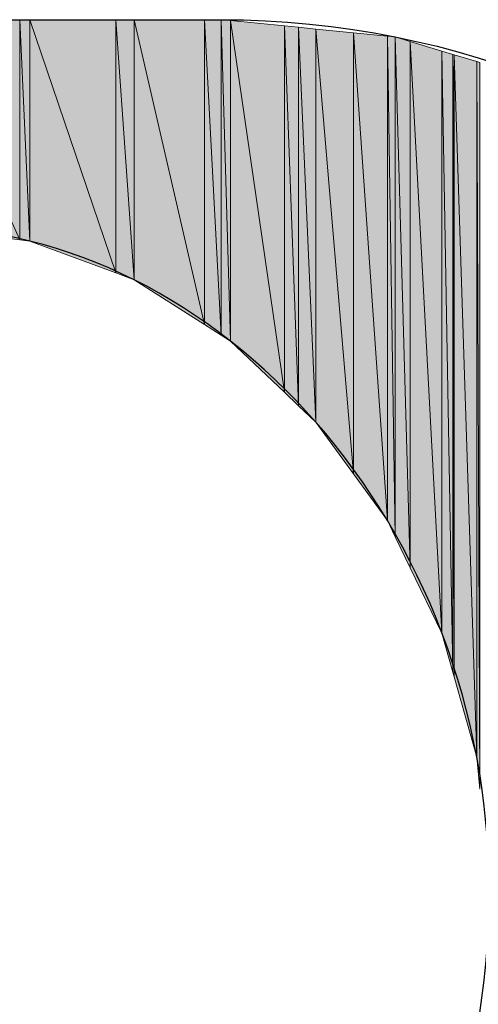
# Model space of a CAD drawing. Header units: inches. Extents: x 6 to 291, y 50 to 248.
# Tile 15 of 24: x 213.261 to 214.153, y 79.993 to 81.906. Entities that reach past the tile are written whole.
import ezdxf

# ---------------------------------------------------------------- set-up
doc = ezdxf.new("R2010")
doc.units = ezdxf.units.IN
doc.header["$MEASUREMENT"] = 0
doc.layers.add('Livello 1', color=7, linetype='Continuous')

# ---------------------------------------------------------------- blocks, each defined once
blk = doc.blocks.new('block 56')
at = {"layer": 'Livello 1', "color": 7, "lineweight": 25}
blk.add_open_spline([(212.3272, 78.8201), (212.3272, 78.8201), (214.1063, 75.6622), (214.1063, 75.6622), (214.1063, 75.6622), (215.4352, 75.6622), (215.4352, 75.6622), (215.4352, 75.6622), (213.8035, 78.5371), (213.8035, 78.5371), (213.8035, 78.5371), (214.2719, 78.7372), (214.2719, 78.7372), (214.8939, 78.978), (215.3335, 79.5699), (215.3335, 80.2647), (215.3335, 81.1706), (214.5811, 81.9063), (213.6529, 81.9063), (213.6529, 81.9063), (210.8739, 81.9063), (210.8739, 81.9063), (210.8739, 81.9063), (210.8739, 75.6622), (210.8739, 75.6622), (210.8739, 75.6622), (212.0781, 75.6622), (212.0781, 75.6622), (212.0781, 75.6622), (212.0781, 81.5002), (212.0781, 81.5002), (212.0781, 81.5002), (213.0668, 81.5024), (213.0668, 81.5024), (213.6449, 81.5024), (214.1741, 80.9227), (214.1741, 80.2145), (214.1741, 79.5641), (213.7754, 79.025), (213.2609, 78.9454), (213.2609, 78.9454), (212.3272, 78.8201), (212.3272, 78.8201)], degree=3, knots=[0, 0, 0, 0, 1, 1, 1, 2, 2, 2, 3, 3, 3, 4, 4, 4, 5, 5, 5, 6, 6, 6, 7, 7, 7, 8, 8, 8, 9, 9, 9, 10, 10, 10, 11, 11, 11, 12, 12, 12, 13, 13, 13, 14, 14, 14, 14], dxfattribs=at)
blk = doc.blocks.new('block 76')
at = {"layer": 'Livello 1'}
h = blk.add_hatch(color=250, dxfattribs=at)
h.dxf.hatch_style = 2
h.paths.add_polyline_path([(213.0668, 81.5024), (213.2609, 81.4785), (213.0668, 81.9063)])
at = {"layer": 'Livello 1', "lineweight": 0}
blk.add_lwpolyline([(213.0668, 81.5024), (213.2609, 81.4785), (213.0668, 81.9063), (213.0668, 81.5024), (213.0668, 81.5024)], dxfattribs=at)
blk = doc.blocks.new('block 77')
at = {"layer": 'Livello 1', "lineweight": 0}
blk.add_lwpolyline([(213.2609, 81.4785), (213.2609, 81.9063), (213.0668, 81.9063), (213.2609, 81.4785)], dxfattribs=at)
blk = doc.blocks.new('block 78')
at = {"layer": 'Livello 1'}
h = blk.add_hatch(color=250, dxfattribs=at)
h.dxf.hatch_style = 2
h.paths.add_polyline_path([(213.2609, 81.4785), (213.2609, 81.9063), (213.0668, 81.9063)])
at = {"layer": 'Livello 1', "lineweight": 0}
blk.add_lwpolyline([(213.2609, 81.4785), (213.2609, 81.9063), (213.0668, 81.9063), (213.2609, 81.4785), (213.2609, 81.4785)], dxfattribs=at)
blk = doc.blocks.new('block 83')
at = {"layer": 'Livello 1', "lineweight": 0}
blk.add_lwpolyline([(213.2609, 81.4785), (213.2804, 81.4762), (213.2609, 81.9063), (213.2609, 81.4785)], dxfattribs=at)
blk = doc.blocks.new('block 84')
at = {"layer": 'Livello 1'}
h = blk.add_hatch(color=250, dxfattribs=at)
h.dxf.hatch_style = 2
h.paths.add_polyline_path([(213.2609, 81.4785), (213.2804, 81.4762), (213.2609, 81.9063)])
at = {"layer": 'Livello 1', "lineweight": 0}
blk.add_lwpolyline([(213.2609, 81.4785), (213.2804, 81.4762), (213.2609, 81.9063), (213.2609, 81.4785), (213.2609, 81.4785)], dxfattribs=at)
blk = doc.blocks.new('block 85')
at = {"layer": 'Livello 1', "lineweight": 0}
blk.add_lwpolyline([(213.2804, 81.4762), (213.2804, 81.9063), (213.2609, 81.9063), (213.2804, 81.4762)], dxfattribs=at)
blk = doc.blocks.new('block 86')
at = {"layer": 'Livello 1'}
h = blk.add_hatch(color=250, dxfattribs=at)
h.dxf.hatch_style = 2
h.paths.add_polyline_path([(213.2804, 81.4762), (213.2804, 81.9063), (213.2609, 81.9063)])
at = {"layer": 'Livello 1', "lineweight": 0}
blk.add_lwpolyline([(213.2804, 81.4762), (213.2804, 81.9063), (213.2609, 81.9063), (213.2804, 81.4762), (213.2804, 81.4762)], dxfattribs=at)
blk = doc.blocks.new('block 91')
at = {"layer": 'Livello 1', "lineweight": 0}
blk.add_lwpolyline([(213.2804, 81.4762), (213.4478, 81.4141), (213.2804, 81.9063), (213.2804, 81.4762)], dxfattribs=at)
blk = doc.blocks.new('block 92')
at = {"layer": 'Livello 1'}
h = blk.add_hatch(color=250, dxfattribs=at)
h.dxf.hatch_style = 2
h.paths.add_polyline_path([(213.2804, 81.4762), (213.4478, 81.4141), (213.2804, 81.9063)])
at = {"layer": 'Livello 1', "lineweight": 0}
blk.add_lwpolyline([(213.2804, 81.4762), (213.4478, 81.4141), (213.2804, 81.9063), (213.2804, 81.4762), (213.2804, 81.4762)], dxfattribs=at)
blk = doc.blocks.new('block 93')
at = {"layer": 'Livello 1', "lineweight": 0}
blk.add_lwpolyline([(213.4478, 81.4141), (213.4478, 81.9063), (213.2804, 81.9063), (213.4478, 81.4141)], dxfattribs=at)
blk = doc.blocks.new('block 94')
at = {"layer": 'Livello 1'}
h = blk.add_hatch(color=250, dxfattribs=at)
h.dxf.hatch_style = 2
h.paths.add_polyline_path([(213.4478, 81.4141), (213.4478, 81.9063), (213.2804, 81.9063)])
at = {"layer": 'Livello 1', "lineweight": 0}
blk.add_lwpolyline([(213.4478, 81.4141), (213.4478, 81.9063), (213.2804, 81.9063), (213.4478, 81.4141), (213.4478, 81.4141)], dxfattribs=at)
blk = doc.blocks.new('block 99')
at = {"layer": 'Livello 1', "lineweight": 0}
blk.add_lwpolyline([(213.4478, 81.4141), (213.4837, 81.4008), (213.4478, 81.9063), (213.4478, 81.4141)], dxfattribs=at)
blk = doc.blocks.new('block 100')
at = {"layer": 'Livello 1'}
h = blk.add_hatch(color=250, dxfattribs=at)
h.dxf.hatch_style = 2
h.paths.add_polyline_path([(213.4478, 81.4141), (213.4837, 81.4008), (213.4478, 81.9063)])
at = {"layer": 'Livello 1', "lineweight": 0}
blk.add_lwpolyline([(213.4478, 81.4141), (213.4837, 81.4008), (213.4478, 81.9063), (213.4478, 81.4141), (213.4478, 81.4141)], dxfattribs=at)
blk = doc.blocks.new('block 101')
at = {"layer": 'Livello 1', "lineweight": 0}
blk.add_lwpolyline([(213.4837, 81.4008), (213.4837, 81.9063), (213.4478, 81.9063), (213.4837, 81.4008)], dxfattribs=at)
blk = doc.blocks.new('block 102')
at = {"layer": 'Livello 1'}
h = blk.add_hatch(color=250, dxfattribs=at)
h.dxf.hatch_style = 2
h.paths.add_polyline_path([(213.4837, 81.4008), (213.4837, 81.9063), (213.4478, 81.9063)])
at = {"layer": 'Livello 1', "lineweight": 0}
blk.add_lwpolyline([(213.4837, 81.4008), (213.4837, 81.9063), (213.4478, 81.9063), (213.4837, 81.4008), (213.4837, 81.4008)], dxfattribs=at)
blk = doc.blocks.new('block 107')
at = {"layer": 'Livello 1', "lineweight": 0}
blk.add_lwpolyline([(213.4837, 81.4008), (213.6206, 81.3138), (213.4837, 81.9063), (213.4837, 81.4008)], dxfattribs=at)
blk = doc.blocks.new('block 108')
at = {"layer": 'Livello 1'}
h = blk.add_hatch(color=250, dxfattribs=at)
h.dxf.hatch_style = 2
h.paths.add_polyline_path([(213.4837, 81.4008), (213.6206, 81.3138), (213.4837, 81.9063)])
at = {"layer": 'Livello 1', "lineweight": 0}
blk.add_lwpolyline([(213.4837, 81.4008), (213.6206, 81.3138), (213.4837, 81.9063), (213.4837, 81.4008), (213.4837, 81.4008)], dxfattribs=at)
blk = doc.blocks.new('block 109')
at = {"layer": 'Livello 1', "lineweight": 0}
blk.add_lwpolyline([(213.6206, 81.3138), (213.6206, 81.9063), (213.4837, 81.9063), (213.6206, 81.3138)], dxfattribs=at)
blk = doc.blocks.new('block 110')
at = {"layer": 'Livello 1'}
h = blk.add_hatch(color=250, dxfattribs=at)
h.dxf.hatch_style = 2
h.paths.add_polyline_path([(213.6206, 81.3138), (213.6206, 81.9063), (213.4837, 81.9063)])
at = {"layer": 'Livello 1', "lineweight": 0}
blk.add_lwpolyline([(213.6206, 81.3138), (213.6206, 81.9063), (213.4837, 81.9063), (213.6206, 81.3138), (213.6206, 81.3138)], dxfattribs=at)
blk = doc.blocks.new('block 115')
at = {"layer": 'Livello 1', "lineweight": 0}
blk.add_lwpolyline([(213.6206, 81.3138), (213.6529, 81.2933), (213.6206, 81.9063), (213.6206, 81.3138)], dxfattribs=at)
blk = doc.blocks.new('block 116')
at = {"layer": 'Livello 1'}
h = blk.add_hatch(color=250, dxfattribs=at)
h.dxf.hatch_style = 2
h.paths.add_polyline_path([(213.6206, 81.3138), (213.6529, 81.2933), (213.6206, 81.9063)])
at = {"layer": 'Livello 1', "lineweight": 0}
blk.add_lwpolyline([(213.6206, 81.3138), (213.6529, 81.2933), (213.6206, 81.9063), (213.6206, 81.3138), (213.6206, 81.3138)], dxfattribs=at)
blk = doc.blocks.new('block 117')
at = {"layer": 'Livello 1', "lineweight": 0}
blk.add_lwpolyline([(213.6529, 81.2933), (213.6529, 81.9063), (213.6206, 81.9063), (213.6529, 81.2933)], dxfattribs=at)
blk = doc.blocks.new('block 118')
at = {"layer": 'Livello 1'}
h = blk.add_hatch(color=250, dxfattribs=at)
h.dxf.hatch_style = 2
h.paths.add_polyline_path([(213.6529, 81.2933), (213.6529, 81.9063), (213.6206, 81.9063)])
at = {"layer": 'Livello 1', "lineweight": 0}
blk.add_lwpolyline([(213.6529, 81.2933), (213.6529, 81.9063), (213.6206, 81.9063), (213.6529, 81.2933), (213.6529, 81.2933)], dxfattribs=at)
blk = doc.blocks.new('block 123')
at = {"layer": 'Livello 1', "lineweight": 0}
blk.add_lwpolyline([(213.6529, 81.2933), (213.6712, 81.2817), (213.6529, 81.9063), (213.6529, 81.2933)], dxfattribs=at)
blk = doc.blocks.new('block 124')
at = {"layer": 'Livello 1'}
h = blk.add_hatch(color=250, dxfattribs=at)
h.dxf.hatch_style = 2
h.paths.add_polyline_path([(213.6529, 81.2933), (213.6712, 81.2817), (213.6529, 81.9063)])
at = {"layer": 'Livello 1', "lineweight": 0}
blk.add_lwpolyline([(213.6529, 81.2933), (213.6712, 81.2817), (213.6529, 81.9063), (213.6529, 81.2933), (213.6529, 81.2933)], dxfattribs=at)
blk = doc.blocks.new('block 125')
at = {"layer": 'Livello 1', "lineweight": 0}
blk.add_lwpolyline([(213.6712, 81.2817), (213.6712, 81.9045), (213.6529, 81.9063), (213.6712, 81.2817)], dxfattribs=at)
blk = doc.blocks.new('block 126')
at = {"layer": 'Livello 1'}
h = blk.add_hatch(color=250, dxfattribs=at)
h.dxf.hatch_style = 2
h.paths.add_polyline_path([(213.6712, 81.2817), (213.6712, 81.9045), (213.6529, 81.9063)])
at = {"layer": 'Livello 1', "lineweight": 0}
blk.add_lwpolyline([(213.6712, 81.2817), (213.6712, 81.9045), (213.6529, 81.9063), (213.6712, 81.2817), (213.6712, 81.2817)], dxfattribs=at)
blk = doc.blocks.new('block 131')
at = {"layer": 'Livello 1', "lineweight": 0}
blk.add_lwpolyline([(213.6712, 81.2817), (213.7759, 81.1823), (213.6712, 81.9045), (213.6712, 81.2817)], dxfattribs=at)
blk = doc.blocks.new('block 132')
at = {"layer": 'Livello 1'}
h = blk.add_hatch(color=250, dxfattribs=at)
h.dxf.hatch_style = 2
h.paths.add_polyline_path([(213.6712, 81.2817), (213.7759, 81.1823), (213.6712, 81.9045)])
at = {"layer": 'Livello 1', "lineweight": 0}
blk.add_lwpolyline([(213.6712, 81.2817), (213.7759, 81.1823), (213.6712, 81.9045), (213.6712, 81.2817), (213.6712, 81.2817)], dxfattribs=at)
blk = doc.blocks.new('block 133')
at = {"layer": 'Livello 1', "lineweight": 0}
blk.add_lwpolyline([(213.7759, 81.1823), (213.7759, 81.8942), (213.6712, 81.9045), (213.7759, 81.1823)], dxfattribs=at)
blk = doc.blocks.new('block 134')
at = {"layer": 'Livello 1'}
h = blk.add_hatch(color=250, dxfattribs=at)
h.dxf.hatch_style = 2
h.paths.add_polyline_path([(213.7759, 81.1823), (213.7759, 81.8942), (213.6712, 81.9045)])
at = {"layer": 'Livello 1', "lineweight": 0}
blk.add_lwpolyline([(213.7759, 81.1823), (213.7759, 81.8942), (213.6712, 81.9045), (213.7759, 81.1823), (213.7759, 81.1823)], dxfattribs=at)
blk = doc.blocks.new('block 139')
at = {"layer": 'Livello 1', "lineweight": 0}
blk.add_lwpolyline([(213.7759, 81.1823), (213.8035, 81.1561), (213.7759, 81.8942), (213.7759, 81.1823)], dxfattribs=at)
blk = doc.blocks.new('block 140')
at = {"layer": 'Livello 1'}
h = blk.add_hatch(color=250, dxfattribs=at)
h.dxf.hatch_style = 2
h.paths.add_polyline_path([(213.7759, 81.1823), (213.8035, 81.1561), (213.7759, 81.8942)])
at = {"layer": 'Livello 1', "lineweight": 0}
blk.add_lwpolyline([(213.7759, 81.1823), (213.8035, 81.1561), (213.7759, 81.8942), (213.7759, 81.1823), (213.7759, 81.1823)], dxfattribs=at)
blk = doc.blocks.new('block 141')
at = {"layer": 'Livello 1', "lineweight": 0}
blk.add_lwpolyline([(213.8035, 81.1561), (213.8035, 81.8915), (213.7759, 81.8942), (213.8035, 81.1561)], dxfattribs=at)
blk = doc.blocks.new('block 142')
at = {"layer": 'Livello 1'}
h = blk.add_hatch(color=250, dxfattribs=at)
h.dxf.hatch_style = 2
h.paths.add_polyline_path([(213.8035, 81.1561), (213.8035, 81.8915), (213.7759, 81.8942)])
at = {"layer": 'Livello 1', "lineweight": 0}
blk.add_lwpolyline([(213.8035, 81.1561), (213.8035, 81.8915), (213.7759, 81.8942), (213.8035, 81.1561), (213.8035, 81.1561)], dxfattribs=at)
blk = doc.blocks.new('block 151')
at = {"layer": 'Livello 1', "lineweight": 0}
blk.add_lwpolyline([(213.8035, 81.1561), (213.8373, 81.1241), (213.8035, 81.8915), (213.8035, 81.1561)], dxfattribs=at)
blk = doc.blocks.new('block 152')
at = {"layer": 'Livello 1'}
h = blk.add_hatch(color=250, dxfattribs=at)
h.dxf.hatch_style = 2
h.paths.add_polyline_path([(213.8035, 81.1561), (213.8373, 81.1241), (213.8035, 81.8915)])
at = {"layer": 'Livello 1', "lineweight": 0}
blk.add_lwpolyline([(213.8035, 81.1561), (213.8373, 81.1241), (213.8035, 81.8915), (213.8035, 81.1561), (213.8035, 81.1561)], dxfattribs=at)
blk = doc.blocks.new('block 153')
at = {"layer": 'Livello 1', "lineweight": 0}
blk.add_lwpolyline([(213.8373, 81.1241), (213.8373, 81.8881), (213.8035, 81.8915), (213.8373, 81.1241)], dxfattribs=at)
blk = doc.blocks.new('block 154')
at = {"layer": 'Livello 1'}
h = blk.add_hatch(color=250, dxfattribs=at)
h.dxf.hatch_style = 2
h.paths.add_polyline_path([(213.8373, 81.1241), (213.8373, 81.8881), (213.8035, 81.8915)])
at = {"layer": 'Livello 1', "lineweight": 0}
blk.add_lwpolyline([(213.8373, 81.1241), (213.8373, 81.8881), (213.8035, 81.8915), (213.8373, 81.1241), (213.8373, 81.1241)], dxfattribs=at)
blk = doc.blocks.new('block 163')
at = {"layer": 'Livello 1', "lineweight": 0}
blk.add_lwpolyline([(213.8373, 81.1241), (213.9104, 81.0236), (213.8373, 81.8881), (213.8373, 81.1241)], dxfattribs=at)
blk = doc.blocks.new('block 164')
at = {"layer": 'Livello 1'}
h = blk.add_hatch(color=250, dxfattribs=at)
h.dxf.hatch_style = 2
h.paths.add_polyline_path([(213.8373, 81.1241), (213.9104, 81.0236), (213.8373, 81.8881)])
at = {"layer": 'Livello 1', "lineweight": 0}
blk.add_lwpolyline([(213.8373, 81.1241), (213.9104, 81.0236), (213.8373, 81.8881), (213.8373, 81.1241), (213.8373, 81.1241)], dxfattribs=at)
blk = doc.blocks.new('block 165')
at = {"layer": 'Livello 1', "lineweight": 0}
blk.add_lwpolyline([(213.9104, 81.0236), (213.9104, 81.8809), (213.8373, 81.8881), (213.9104, 81.0236)], dxfattribs=at)
blk = doc.blocks.new('block 166')
at = {"layer": 'Livello 1'}
h = blk.add_hatch(color=250, dxfattribs=at)
h.dxf.hatch_style = 2
h.paths.add_polyline_path([(213.9104, 81.0236), (213.9104, 81.8809), (213.8373, 81.8881)])
at = {"layer": 'Livello 1', "lineweight": 0}
blk.add_lwpolyline([(213.9104, 81.0236), (213.9104, 81.8809), (213.8373, 81.8881), (213.9104, 81.0236), (213.9104, 81.0236)], dxfattribs=at)
blk = doc.blocks.new('block 175')
at = {"layer": 'Livello 1', "lineweight": 0}
blk.add_lwpolyline([(213.9104, 81.0236), (213.9762, 80.9332), (213.9104, 81.8809), (213.9104, 81.0236)], dxfattribs=at)
blk = doc.blocks.new('block 176')
at = {"layer": 'Livello 1'}
h = blk.add_hatch(color=250, dxfattribs=at)
h.dxf.hatch_style = 2
h.paths.add_polyline_path([(213.9104, 81.0236), (213.9762, 80.9332), (213.9104, 81.8809)])
at = {"layer": 'Livello 1', "lineweight": 0}
blk.add_lwpolyline([(213.9104, 81.0236), (213.9762, 80.9332), (213.9104, 81.8809), (213.9104, 81.0236), (213.9104, 81.0236)], dxfattribs=at)
blk = doc.blocks.new('block 177')
at = {"layer": 'Livello 1', "lineweight": 0}
blk.add_lwpolyline([(213.9762, 80.9332), (213.9762, 81.8744), (213.9104, 81.8809), (213.9762, 80.9332)], dxfattribs=at)
blk = doc.blocks.new('block 178')
at = {"layer": 'Livello 1'}
h = blk.add_hatch(color=250, dxfattribs=at)
h.dxf.hatch_style = 2
h.paths.add_polyline_path([(213.9762, 80.9332), (213.9762, 81.8744), (213.9104, 81.8809)])
at = {"layer": 'Livello 1', "lineweight": 0}
blk.add_lwpolyline([(213.9762, 80.9332), (213.9762, 81.8744), (213.9104, 81.8809), (213.9762, 80.9332), (213.9762, 80.9332)], dxfattribs=at)
blk = doc.blocks.new('block 187')
at = {"layer": 'Livello 1', "lineweight": 0}
blk.add_lwpolyline([(213.9762, 80.9332), (213.9916, 80.9014), (213.9762, 81.8744), (213.9762, 80.9332)], dxfattribs=at)
blk = doc.blocks.new('block 188')
at = {"layer": 'Livello 1'}
h = blk.add_hatch(color=250, dxfattribs=at)
h.dxf.hatch_style = 2
h.paths.add_polyline_path([(213.9762, 80.9332), (213.9916, 80.9014), (213.9762, 81.8744)])
at = {"layer": 'Livello 1', "lineweight": 0}
blk.add_lwpolyline([(213.9762, 80.9332), (213.9916, 80.9014), (213.9762, 81.8744), (213.9762, 80.9332), (213.9762, 80.9332)], dxfattribs=at)
blk = doc.blocks.new('block 189')
at = {"layer": 'Livello 1', "lineweight": 0}
blk.add_lwpolyline([(213.9916, 80.9014), (213.9916, 81.8729), (213.9762, 81.8744), (213.9916, 80.9014)], dxfattribs=at)
blk = doc.blocks.new('block 190')
at = {"layer": 'Livello 1'}
h = blk.add_hatch(color=250, dxfattribs=at)
h.dxf.hatch_style = 2
h.paths.add_polyline_path([(213.9916, 80.9014), (213.9916, 81.8729), (213.9762, 81.8744)])
at = {"layer": 'Livello 1', "lineweight": 0}
blk.add_lwpolyline([(213.9916, 80.9014), (213.9916, 81.8729), (213.9762, 81.8744), (213.9916, 80.9014), (213.9916, 80.9014)], dxfattribs=at)
blk = doc.blocks.new('block 199')
at = {"layer": 'Livello 1', "lineweight": 0}
blk.add_lwpolyline([(213.9916, 80.9014), (214.0208, 80.8413), (213.9916, 81.8729), (213.9916, 80.9014)], dxfattribs=at)
blk = doc.blocks.new('block 200')
at = {"layer": 'Livello 1'}
h = blk.add_hatch(color=250, dxfattribs=at)
h.dxf.hatch_style = 2
h.paths.add_polyline_path([(213.9916, 80.9014), (214.0208, 80.8413), (213.9916, 81.8729)])
at = {"layer": 'Livello 1', "lineweight": 0}
blk.add_lwpolyline([(213.9916, 80.9014), (214.0208, 80.8413), (213.9916, 81.8729), (213.9916, 80.9014), (213.9916, 80.9014)], dxfattribs=at)
blk = doc.blocks.new('block 201')
at = {"layer": 'Livello 1', "lineweight": 0}
blk.add_lwpolyline([(214.0208, 80.8413), (214.0208, 81.8641), (213.9916, 81.8729), (214.0208, 80.8413)], dxfattribs=at)
blk = doc.blocks.new('block 202')
at = {"layer": 'Livello 1'}
h = blk.add_hatch(color=250, dxfattribs=at)
h.dxf.hatch_style = 2
h.paths.add_polyline_path([(214.0208, 80.8413), (214.0208, 81.8641), (213.9916, 81.8729)])
at = {"layer": 'Livello 1', "lineweight": 0}
blk.add_lwpolyline([(214.0208, 80.8413), (214.0208, 81.8641), (213.9916, 81.8729), (214.0208, 80.8413), (214.0208, 80.8413)], dxfattribs=at)
blk = doc.blocks.new('block 211')
at = {"layer": 'Livello 1', "lineweight": 0}
blk.add_lwpolyline([(214.0208, 80.8413), (214.0824, 80.7145), (214.0208, 81.8641), (214.0208, 80.8413)], dxfattribs=at)
blk = doc.blocks.new('block 212')
at = {"layer": 'Livello 1'}
h = blk.add_hatch(color=250, dxfattribs=at)
h.dxf.hatch_style = 2
h.paths.add_polyline_path([(214.0208, 80.8413), (214.0824, 80.7145), (214.0208, 81.8641)])
at = {"layer": 'Livello 1', "lineweight": 0}
blk.add_lwpolyline([(214.0208, 80.8413), (214.0824, 80.7145), (214.0208, 81.8641), (214.0208, 80.8413), (214.0208, 80.8413)], dxfattribs=at)
blk = doc.blocks.new('block 213')
at = {"layer": 'Livello 1', "lineweight": 0}
blk.add_lwpolyline([(214.0824, 80.7145), (214.0824, 81.8454), (214.0208, 81.8641), (214.0824, 80.7145)], dxfattribs=at)
blk = doc.blocks.new('block 214')
at = {"layer": 'Livello 1'}
h = blk.add_hatch(color=250, dxfattribs=at)
h.dxf.hatch_style = 2
h.paths.add_polyline_path([(214.0824, 80.7145), (214.0824, 81.8454), (214.0208, 81.8641)])
at = {"layer": 'Livello 1', "lineweight": 0}
blk.add_lwpolyline([(214.0824, 80.7145), (214.0824, 81.8454), (214.0208, 81.8641), (214.0824, 80.7145), (214.0824, 80.7145)], dxfattribs=at)
blk = doc.blocks.new('block 223')
at = {"layer": 'Livello 1', "lineweight": 0}
blk.add_lwpolyline([(214.0824, 80.7145), (214.1038, 80.6385), (214.0824, 81.8454), (214.0824, 80.7145)], dxfattribs=at)
blk = doc.blocks.new('block 224')
at = {"layer": 'Livello 1'}
h = blk.add_hatch(color=250, dxfattribs=at)
h.dxf.hatch_style = 2
h.paths.add_polyline_path([(214.0824, 80.7145), (214.1038, 80.6385), (214.0824, 81.8454)])
at = {"layer": 'Livello 1', "lineweight": 0}
blk.add_lwpolyline([(214.0824, 80.7145), (214.1038, 80.6385), (214.0824, 81.8454), (214.0824, 80.7145), (214.0824, 80.7145)], dxfattribs=at)
blk = doc.blocks.new('block 225')
at = {"layer": 'Livello 1', "lineweight": 0}
blk.add_lwpolyline([(214.1038, 80.6385), (214.1038, 81.8389), (214.0824, 81.8454), (214.1038, 80.6385)], dxfattribs=at)
blk = doc.blocks.new('block 226')
at = {"layer": 'Livello 1'}
h = blk.add_hatch(color=250, dxfattribs=at)
h.dxf.hatch_style = 2
h.paths.add_polyline_path([(214.1038, 80.6385), (214.1038, 81.8389), (214.0824, 81.8454)])
at = {"layer": 'Livello 1', "lineweight": 0}
blk.add_lwpolyline([(214.1038, 80.6385), (214.1038, 81.8389), (214.0824, 81.8454), (214.1038, 80.6385), (214.1038, 80.6385)], dxfattribs=at)
blk = doc.blocks.new('block 235')
at = {"layer": 'Livello 1', "lineweight": 0}
blk.add_lwpolyline([(214.1038, 80.6385), (214.1063, 80.6295), (214.1038, 81.8389), (214.1038, 80.6385)], dxfattribs=at)
blk = doc.blocks.new('block 236')
at = {"layer": 'Livello 1'}
h = blk.add_hatch(color=250, dxfattribs=at)
h.dxf.hatch_style = 2
h.paths.add_polyline_path([(214.1038, 80.6385), (214.1063, 80.6295), (214.1038, 81.8389)])
at = {"layer": 'Livello 1', "lineweight": 0}
blk.add_lwpolyline([(214.1038, 80.6385), (214.1063, 80.6295), (214.1038, 81.8389), (214.1038, 80.6385), (214.1038, 80.6385)], dxfattribs=at)
blk = doc.blocks.new('block 237')
at = {"layer": 'Livello 1', "lineweight": 0}
blk.add_lwpolyline([(214.1063, 80.6295), (214.1063, 81.8381), (214.1038, 81.8389), (214.1063, 80.6295)], dxfattribs=at)
blk = doc.blocks.new('block 238')
at = {"layer": 'Livello 1'}
h = blk.add_hatch(color=250, dxfattribs=at)
h.dxf.hatch_style = 2
edge = h.paths.add_edge_path()
edge.add_spline(control_points=[(214.1063, 80.6295), (214.1063, 80.6295), (214.1063, 81.8381), (214.1063, 81.8381), (214.1038, 81.8389), (214.1063, 80.6295), (214.1063, 80.6295), (214.1063, 80.6295), (214.1063, 80.6295), (214.1063, 80.6295)], knot_values=[0, 0, 0, 0, 1, 1, 1, 2, 2, 2, 3, 3, 3, 3], degree=3, periodic=1)
at = {"layer": 'Livello 1', "lineweight": 0}
blk.add_open_spline([(214.1063, 80.6295), (214.1063, 80.6295), (214.1063, 81.8381), (214.1063, 81.8381), (214.1038, 81.8389), (214.1063, 80.6295), (214.1063, 80.6295), (214.1063, 80.6295), (214.1063, 80.6295), (214.1063, 80.6295)], degree=3, knots=[0, 0, 0, 0, 1, 1, 1, 2, 2, 2, 3, 3, 3, 3], dxfattribs=at)
blk = doc.blocks.new('block 247')
at = {"layer": 'Livello 1', "lineweight": 0}
blk.add_lwpolyline([(214.1063, 80.6295), (214.1502, 80.4732), (214.1063, 81.8381), (214.1063, 80.6295)], dxfattribs=at)
blk = doc.blocks.new('block 248')
at = {"layer": 'Livello 1'}
h = blk.add_hatch(color=250, dxfattribs=at)
h.dxf.hatch_style = 2
h.paths.add_polyline_path([(214.1063, 80.6295), (214.1502, 80.4732), (214.1063, 81.8381)])
at = {"layer": 'Livello 1', "lineweight": 0}
blk.add_lwpolyline([(214.1063, 80.6295), (214.1502, 80.4732), (214.1063, 81.8381), (214.1063, 80.6295), (214.1063, 80.6295)], dxfattribs=at)
blk = doc.blocks.new('block 249')
at = {"layer": 'Livello 1', "lineweight": 0}
blk.add_lwpolyline([(214.1502, 80.4732), (214.1502, 81.8248), (214.1063, 81.8381), (214.1502, 80.4732)], dxfattribs=at)
blk = doc.blocks.new('block 250')
at = {"layer": 'Livello 1'}
h = blk.add_hatch(color=250, dxfattribs=at)
h.dxf.hatch_style = 2
h.paths.add_polyline_path([(214.1502, 80.4732), (214.1502, 81.8248), (214.1063, 81.8381)])
at = {"layer": 'Livello 1', "lineweight": 0}
blk.add_lwpolyline([(214.1502, 80.4732), (214.1502, 81.8248), (214.1063, 81.8381), (214.1502, 80.4732), (214.1502, 80.4732)], dxfattribs=at)
blk = doc.blocks.new('block 259')
at = {"layer": 'Livello 1', "lineweight": 0}
blk.add_lwpolyline([(214.1502, 80.4732), (214.156, 80.4111), (214.1502, 81.8248), (214.1502, 80.4732)], dxfattribs=at)
blk = doc.blocks.new('block 260')
at = {"layer": 'Livello 1'}
h = blk.add_hatch(color=250, dxfattribs=at)
h.dxf.hatch_style = 2
h.paths.add_polyline_path([(214.1502, 80.4732), (214.156, 80.4111), (214.1502, 81.8248)])
at = {"layer": 'Livello 1', "lineweight": 0}
blk.add_lwpolyline([(214.1502, 80.4732), (214.156, 80.4111), (214.1502, 81.8248), (214.1502, 80.4732), (214.1502, 80.4732)], dxfattribs=at)
blk = doc.blocks.new('block 261')
at = {"layer": 'Livello 1', "lineweight": 0}
blk.add_lwpolyline([(214.156, 80.4111), (214.156, 81.823), (214.1502, 81.8248), (214.156, 80.4111)], dxfattribs=at)
blk = doc.blocks.new('block 262')
at = {"layer": 'Livello 1'}
h = blk.add_hatch(color=250, dxfattribs=at)
h.dxf.hatch_style = 2
h.paths.add_polyline_path([(214.156, 80.4111), (214.156, 81.823), (214.1502, 81.8248)])
at = {"layer": 'Livello 1', "lineweight": 0}
blk.add_lwpolyline([(214.156, 80.4111), (214.156, 81.823), (214.1502, 81.8248), (214.156, 80.4111), (214.156, 80.4111)], dxfattribs=at)

msp = doc.modelspace()

# ---------------------------------------------------------------- block references
at = {"layer": 'Livello 1'}
for name in ['block 56', 'block 76', 'block 77', 'block 78', 'block 83', 'block 84', 'block 85', 'block 86', 'block 91', 'block 92', 'block 93', 'block 94', 'block 99', 'block 100', 'block 101', 'block 102', 'block 107', 'block 108', 'block 109', 'block 110', 'block 115', 'block 116', 'block 117', 'block 118', 'block 123', 'block 124', 'block 125', 'block 126', 'block 131', 'block 132', 'block 133', 'block 134', 'block 139', 'block 140', 'block 141', 'block 142', 'block 151', 'block 152', 'block 153', 'block 154', 'block 163', 'block 164', 'block 165', 'block 166', 'block 175', 'block 176', 'block 177', 'block 178', 'block 187', 'block 188', 'block 189', 'block 190', 'block 199', 'block 200', 'block 201', 'block 202', 'block 211', 'block 212', 'block 213', 'block 214', 'block 223', 'block 224', 'block 225', 'block 226', 'block 235', 'block 236', 'block 237', 'block 238', 'block 247', 'block 248', 'block 249', 'block 250', 'block 259', 'block 260', 'block 261', 'block 262']:
    msp.add_blockref(name, (0, 0), dxfattribs=at)

doc.saveas('drawing.dxf')
